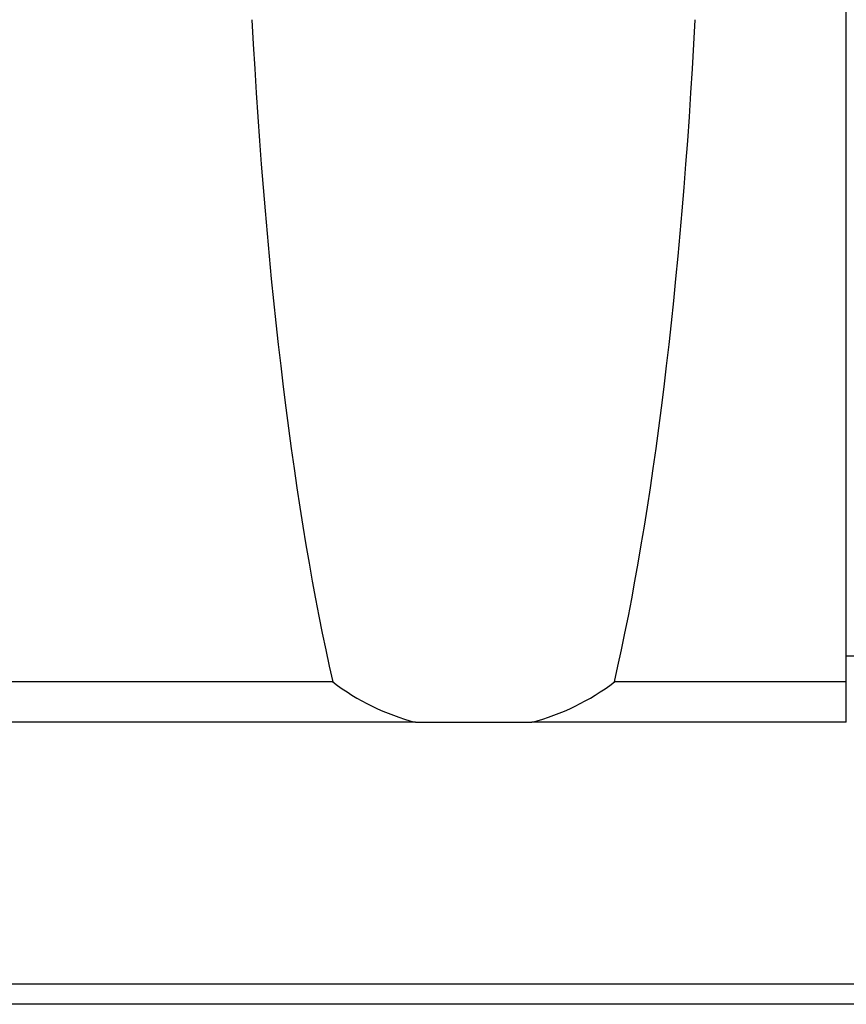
# Model space of a CAD drawing. Header units: millimetres. Extents: x 7 to 901, y 244 to 579.
# Tile 48 of 51: x 741 to 782, y 308 to 357. Entities that reach past the tile are written whole.
import ezdxf
from ezdxf.lldxf.tags import DXFTag

# ---------------------------------------------------------------- set-up
doc = ezdxf.new("R2010")
doc.units = ezdxf.units.MM
for name, color, linetype in [('2', 7, 'CONTINUOUS'), ('HID', 2, 'DASHED'), ('OUT', 3, 'CONTINUOUS')]:
    doc.layers.add(name, color=color, linetype=linetype)
tags = doc.linetypes.add('DASHED', pattern=[25.72, 12.86, -12.86]).pattern_tags.tags
tags[6:7] = [DXFTag(74, 4), DXFTag(75, 0), DXFTag(340, '0'), DXFTag(46, 0.0), DXFTag(50, 0.0), DXFTag(44, 0.0), DXFTag(45, 0.0)]
tags[4:5] = [DXFTag(74, 4), DXFTag(75, 0), DXFTag(340, '0'), DXFTag(46, 0.0), DXFTag(50, 0.0), DXFTag(44, 0.0), DXFTag(45, 0.0)]

msp = doc.modelspace()

# ---------------------------------------------------------------- linework, layer by layer
at = {"layer": '2', "color": 0, "linetype": 'Continuous'}
msp.add_line((782.34, 325.691), (803.302, 325.691), dxfattribs=at)
at = {"layer": 'HID', "color": 0, "ltscale": 0.5}
msp.add_open_spline([(900.657, 309.391), (467.172, 309.391)], degree=1, dxfattribs=at)
at = {"layer": 'OUT', "color": 7}
for p, q in [((782.34, 322.391), (782.34, 398.391)), ((756.852, 324.391), (660.829, 324.391)), ((782.34, 324.391), (770.829, 324.391)), ((760.958, 322.391), (656.723, 322.391)), ((760.958, 322.391), (766.723, 322.391)), ((782.34, 322.391), (766.723, 322.391))]:
    msp.add_line(p, q, dxfattribs=at)
at = {"layer": 'OUT', "color": 0}
msp.add_line((900.657, 308.391), (380.657, 308.391), dxfattribs=at)
at = {"layer": 'OUT', "color": 7}
for start, end in [(232.5761, 255.4832), (284.5168, 307.4239)]:
    msp.add_arc((763.84, 333.524), 11.5, start, end, dxfattribs=at)
for start_param, end_param in [(1.865232, 2.488423), (3.794763, 4.417953)]:
    msp.add_ellipse((763.84, 376.186), major_axis=(0, 65.22), ratio=0.176327, start_param=start_param, end_param=end_param, dxfattribs=at)

doc.saveas('drawing.dxf')
